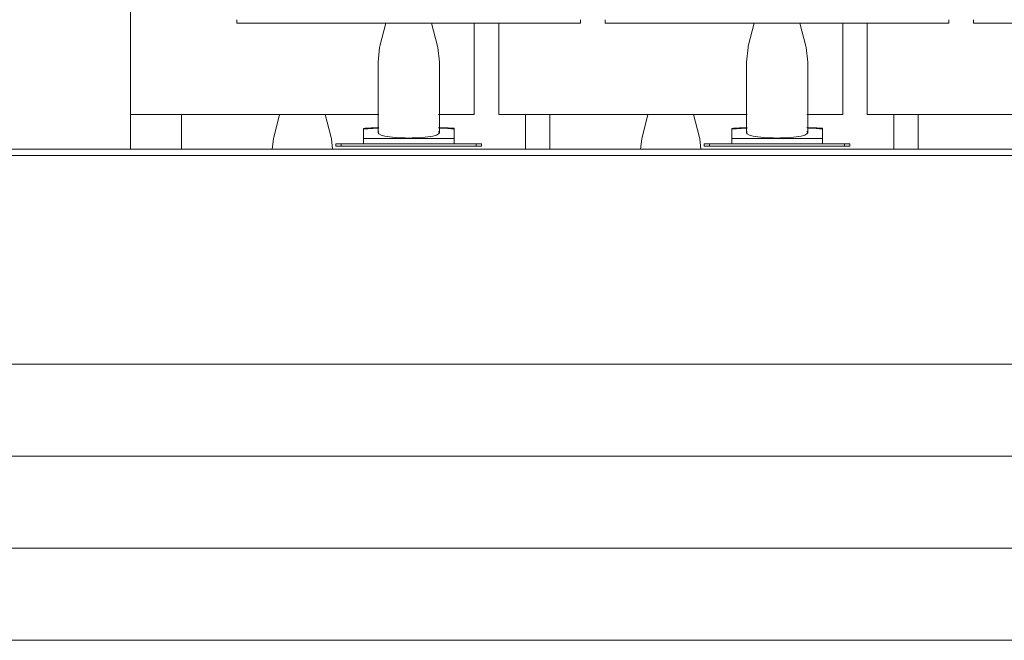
# Model space of a CAD drawing. Header units: metres. Extents: x 3.7 to 90.5, y -1.7 to 14.3.
# Tile 126 of 256: x 50.2 to 51.8, y -1.3 to -0.3. Entities that reach past the tile are written whole.
import ezdxf

# ---------------------------------------------------------------- set-up
doc = ezdxf.new("R2010")
doc.units = ezdxf.units.M
for name, color, linetype, lineweight in [('A-FLOR', 7, 'Continuous', 18), ('A-FLOR-MCUT', 7, 'Continuous', 18), ('I-FURN', 7, 'Continuous', 18)]:
    doc.layers.add(name, color=color, linetype=linetype, lineweight=lineweight)

# ---------------------------------------------------------------- blocks, each defined once
blk = doc.blocks.new('Furniture_Figueras-Seating_Smartseat_13011 - 13011-7677593-Corte 2')
at = {"layer": 'I-FURN'}
blk.add_open_spline([(56.3078, -0.5401), (56.3078, -0.5398), (56.3078, -0.5251), (56.3078, -0.5034), (56.3078, -0.4865), (56.3078, -0.4833)], degree=3, knots=[0.680911, 0.680911, 0.680911, 0.680911, 0.6842929, 0.8201254, 0.8538406, 0.8538406, 0.8538406, 0.8538406], dxfattribs=at)
blk = doc.blocks.new('Furniture_Figueras-Seating_Smartseat_13011 - 13011-7113735-Corte 2')
at = {"layer": 'I-FURN'}
for points, knots in [([(56.391, -0.54), (56.391, -0.5336), (56.391, -0.5151), (56.391, -0.4954), (56.391, -0.4834)], [0.2084197, 0.2084197, 0.2084197, 0.2084197, 0.2658746, 0.3763045, 0.3763045, 0.3763045, 0.3763045]), ([(56.951, -0.4834), (56.951, -0.4954), (56.951, -0.5151), (56.951, -0.5336), (56.951, -0.54)], [-0.376105, -0.376105, -0.376105, -0.376105, -0.2658746, -0.2084118, -0.2084118, -0.2084118, -0.2084118]), ([(56.991, -0.54), (56.991, -0.5336), (56.991, -0.5151), (56.991, -0.4954), (56.991, -0.4834)], [0.2084197, 0.2084197, 0.2084197, 0.2084197, 0.2658746, 0.3763045, 0.3763045, 0.3763045, 0.3763045]), ([(57.551, -0.4834), (57.551, -0.4954), (57.551, -0.5151), (57.551, -0.5336), (57.551, -0.54)], [-0.376105, -0.376105, -0.376105, -0.376105, -0.2658746, -0.2084118, -0.2084118, -0.2084118, -0.2084118]), ([(57.591, -0.54), (57.591, -0.5336), (57.591, -0.5151), (57.591, -0.4954), (57.591, -0.4834)], [0.2084197, 0.2084197, 0.2084197, 0.2084197, 0.2658746, 0.3763045, 0.3763045, 0.3763045, 0.3763045])]:
    blk.add_open_spline(points, degree=3, knots=knots, dxfattribs=at)
blk = doc.blocks.new('Furniture_Figueras-Seating_Smartseat_13011 - 13011-6860599-Corte 2')
at = {"layer": 'I-FURN'}
for p, q in [((56.3078, -0.4778), (56.3078, -0.4835)), ((56.8678, -0.4835), (56.8678, -0.4778)), ((56.9078, -0.4778), (56.9078, -0.4835)), ((57.4678, -0.4835), (57.4678, -0.4778)), ((57.5078, -0.4778), (57.5078, -0.4835)), ((56.3078, -0.4835), (56.7121, -0.4835)), ((56.3078, -0.4835), (56.3358, -0.4835)), ((56.5505, -0.4835), (56.541, -0.5208)), ((56.6345, -0.5208), (56.625, -0.4835)), ((56.8096, -0.4835), (56.8678, -0.4835)), ((56.8398, -0.4835), (56.8678, -0.4835)), ((56.9078, -0.4835), (57.3121, -0.4835)), ((56.9078, -0.4835), (56.9358, -0.4835)), ((57.1505, -0.4835), (57.141, -0.5208)), ((57.2345, -0.5208), (57.225, -0.4835)), ((57.4096, -0.4835), (57.4678, -0.4835)), ((57.4398, -0.4835), (57.4678, -0.4835)), ((57.5078, -0.4835), (57.9121, -0.4835)), ((57.5078, -0.4835), (57.5358, -0.4835))]:
    blk.add_line(p, q, dxfattribs=at)
at = {"layer": 'I-FURN', "flags": 128}
for points in [[(56.5385, -0.54), (56.5405, -0.5231), (56.541, -0.5208)], [(56.637, -0.54), (56.635, -0.5231), (56.6345, -0.5208)], [(57.1385, -0.54), (57.1405, -0.5231), (57.141, -0.5208)], [(57.237, -0.54), (57.235, -0.5231), (57.2345, -0.5208)]]:
    blk.add_lwpolyline(points, dxfattribs=at)
at = {"layer": 'I-FURN'}
for points, knots in [([(56.3078, -0.4778), (56.3078, -0.4519), (56.3078, -0.4142), (56.3078, -0.3707), (56.3078, -0.3197), (56.3078, -0.2838), (56.3078, -0.2482), (56.3078, -0.1959), (56.3078, -0.1617), (56.3078, -0.1191), (56.3078, -0.0795), (56.3078, -0.0416), (56.3078, -0.0076), (56.3078, 0.0238), (56.3078, 0.0492), (56.3078, 0.0633), (56.3078, 0.0712), (56.3078, 0.0715)], [0, 0, 0, 0, 0.118985, 0.265875, 0.410742, 0.54673, 0.684293, 0.820125, 0.964637, 1.096291, 1.233937, 1.363654, 1.484371, 1.589824, 1.67878, 1.764123, 1.767262, 1.767262, 1.767262, 1.767262]), ([(56.8678, -0.3346), (56.8678, -0.3459), (56.8678, -0.3751), (56.8678, -0.4142), (56.8678, -0.4519), (56.8678, -0.4778)], [-0.3685098, -0.3685098, -0.3685098, -0.3685098, -0.2658746, -0.1189851, 0, 0, 0, 0]), ([(56.9078, -0.4778), (56.9078, -0.4519), (56.9078, -0.4142), (56.9078, -0.3752), (56.9078, -0.346), (56.9078, -0.3347)], [0, 0, 0, 0, 0.1189851, 0.2658746, 0.3681796, 0.3681796, 0.3681796, 0.3681796]), ([(57.4678, -0.3346), (57.4678, -0.3459), (57.4678, -0.3751), (57.4678, -0.4142), (57.4678, -0.4519), (57.4678, -0.4778)], [-0.3685098, -0.3685098, -0.3685098, -0.3685098, -0.2658746, -0.1189851, 0, 0, 0, 0]), ([(57.5078, -0.4778), (57.5078, -0.4519), (57.5078, -0.4142), (57.5078, -0.3752), (57.5078, -0.346), (57.5078, -0.3347)], [0, 0, 0, 0, 0.1189851, 0.2658746, 0.3681796, 0.3681796, 0.3681796, 0.3681796])]:
    blk.add_open_spline(points, degree=3, knots=knots, dxfattribs=at)
blk = doc.blocks.new('Furniture_Figueras-Seating_Smartseat_13011 - 13011-7674538-Corte 2')
at = {"layer": 'I-FURN'}
for p, q in [((56.4809, -0.3289), (56.4809, -0.3346)), ((56.4809, -0.3346), (57.0409, -0.3346)), ((56.4809, -0.3346), (56.5089, -0.3346)), ((56.7236, -0.3346), (56.7141, -0.372)), ((56.8076, -0.372), (56.7981, -0.3346)), ((57.0129, -0.3346), (57.0409, -0.3346)), ((57.0409, -0.3346), (57.0409, -0.3289)), ((57.0809, -0.3289), (57.0809, -0.3346)), ((57.0809, -0.3346), (57.6409, -0.3346)), ((57.0809, -0.3346), (57.1089, -0.3346)), ((57.3236, -0.3346), (57.3141, -0.372)), ((57.4076, -0.372), (57.3981, -0.3346)), ((57.6129, -0.3346), (57.6409, -0.3346)), ((57.6409, -0.3346), (57.6409, -0.3289)), ((57.6809, -0.3289), (57.6809, -0.3346)), ((57.6809, -0.3346), (58.2409, -0.3346)), ((57.6809, -0.3346), (57.7089, -0.3346)), ((56.7109, -0.398), (56.7109, -0.513)), ((56.8109, -0.513), (56.8109, -0.398)), ((57.3109, -0.398), (57.3109, -0.513)), ((57.4109, -0.513), (57.4109, -0.398)), ((56.6871, -0.5226), (56.6871, -0.507)), ((56.8349, -0.5068), (56.8349, -0.5226)), ((57.2871, -0.5226), (57.2871, -0.507)), ((57.4349, -0.5068), (57.4349, -0.5226)), ((56.6871, -0.5279), (56.6871, -0.5226)), ((56.6871, -0.5226), (56.8349, -0.5226)), ((56.6871, -0.5279), (56.6871, -0.531)), ((56.8349, -0.5226), (56.8349, -0.5279)), ((56.8349, -0.531), (56.8349, -0.5279)), ((57.2871, -0.5279), (57.2871, -0.5226)), ((57.2871, -0.5226), (57.4349, -0.5226)), ((57.2871, -0.5279), (57.2871, -0.531)), ((57.4349, -0.5226), (57.4349, -0.5279)), ((57.4349, -0.531), (57.4349, -0.5279)), ((56.642, -0.531), (56.642, -0.535)), ((56.6508, -0.531), (56.642, -0.531)), ((56.642, -0.535), (56.6508, -0.535)), ((56.6868, -0.531), (56.6508, -0.531)), ((56.6508, -0.535), (56.6508, -0.531)), ((56.6508, -0.535), (56.8709, -0.535)), ((56.6871, -0.531), (56.6935, -0.531)), ((56.8311, -0.531), (56.6907, -0.531)), ((56.8283, -0.531), (56.8349, -0.531)), ((56.8709, -0.531), (56.8352, -0.531)), ((56.8797, -0.531), (56.8709, -0.531)), ((56.8709, -0.531), (56.8709, -0.535)), ((56.8709, -0.535), (56.8797, -0.535)), ((56.8797, -0.535), (56.8797, -0.531)), ((57.242, -0.531), (57.242, -0.535)), ((57.2508, -0.531), (57.242, -0.531)), ((57.242, -0.535), (57.2508, -0.535)), ((57.2868, -0.531), (57.2508, -0.531)), ((57.2508, -0.535), (57.2508, -0.531)), ((57.2508, -0.535), (57.4709, -0.535)), ((57.2871, -0.531), (57.2935, -0.531)), ((57.4311, -0.531), (57.2907, -0.531)), ((57.4283, -0.531), (57.4349, -0.531)), ((57.4709, -0.531), (57.4352, -0.531)), ((57.4797, -0.531), (57.4709, -0.531)), ((57.4709, -0.531), (57.4709, -0.535)), ((57.4709, -0.535), (57.4797, -0.535)), ((57.4797, -0.535), (57.4797, -0.531))]:
    blk.add_line(p, q, dxfattribs=at)
at = {"layer": 'I-FURN', "flags": 128}
for points in [[(56.7109, -0.398), (56.7136, -0.3742), (56.7141, -0.372)], [(56.8109, -0.398), (56.8082, -0.3742), (56.8076, -0.372)], [(57.3109, -0.398), (57.3136, -0.3742), (57.3141, -0.372)], [(57.4109, -0.398), (57.4082, -0.3742), (57.4076, -0.372)]]:
    blk.add_lwpolyline(points, dxfattribs=at)
at = {"layer": 'I-FURN'}
for centre, start_param, end_param in [((56.7609, -0.513), 2.917193, 4.712389), ((56.7609, -0.513), 4.712389, 6.507585), ((57.3609, -0.513), 2.917193, 4.712389), ((57.3609, -0.513), 4.712389, 6.507585)]:
    blk.add_ellipse(centre, major_axis=(0.05, 0), ratio=0.173648, start_param=start_param, end_param=end_param, dxfattribs=at)
for points in [[(56.6871, -0.5059), (56.6954, -0.5054), (56.7037, -0.5051), (56.7121, -0.5048)], [(56.6871, -0.507), (56.6871, -0.5067), (56.6871, -0.5063), (56.6871, -0.506), (56.6871, -0.5059)], [(56.8096, -0.5047), (56.8181, -0.505), (56.8265, -0.5053), (56.8349, -0.5057)], [(56.8349, -0.5057), (56.8349, -0.5058), (56.8349, -0.5061), (56.8349, -0.5066), (56.8349, -0.5068)], [(57.2871, -0.5059), (57.2954, -0.5054), (57.3037, -0.5051), (57.3121, -0.5048)], [(57.2871, -0.507), (57.2871, -0.5067), (57.2871, -0.5063), (57.2871, -0.506), (57.2871, -0.5059)], [(57.4096, -0.5047), (57.4181, -0.505), (57.4265, -0.5053), (57.4349, -0.5057)], [(57.4349, -0.5057), (57.4349, -0.5058), (57.4349, -0.5061), (57.4349, -0.5066), (57.4349, -0.5068)]]:
    blk.add_open_spline(points, degree=3, dxfattribs=at)
for points, knots in [([(56.7121, -0.5055), (56.7088, -0.5056), (56.7003, -0.5061), (56.692, -0.5066), (56.6871, -0.507)], [0.8252132, 0.8252132, 0.8252132, 0.8252132, 0.8928571, 1, 1, 1, 1]), ([(56.8349, -0.5068), (56.8282, -0.5063), (56.8198, -0.5058), (56.8112, -0.5054), (56.8097, -0.5053)], [0, 0, 0, 0, 0.1428571, 0.1751962, 0.1751962, 0.1751962, 0.1751962]), ([(57.3121, -0.5055), (57.3088, -0.5056), (57.3003, -0.5061), (57.292, -0.5066), (57.2871, -0.507)], [0.8252132, 0.8252132, 0.8252132, 0.8252132, 0.8928571, 1, 1, 1, 1]), ([(57.4349, -0.5068), (57.4282, -0.5063), (57.4198, -0.5058), (57.4112, -0.5054), (57.4097, -0.5053)], [0, 0, 0, 0, 0.1428571, 0.1751962, 0.1751962, 0.1751962, 0.1751962])]:
    blk.add_open_spline(points, degree=3, knots=knots, dxfattribs=at)
blk = doc.blocks.new('4 GRE - ESCOLA DE CINEMA E AUDIOVISUAL CINE REX R07_rvt-2-Corte 2')
at = {"layer": 'A-FLOR'}
for p, q in [((67.8826, -0.54), (54.8415, -0.54)), ((54.8415, -0.89), (67.8826, -0.89)), ((67.8826, -1.04), (54.8415, -1.04)), ((67.8826, -1.19), (54.8415, -1.19)), ((67.8826, -1.34), (54.8462, -1.34))]:
    blk.add_line(p, q, dxfattribs=at)
at = {"layer": 'A-FLOR-MCUT'}
blk.add_line((67.8826, -0.55), (54.8415, -0.55), dxfattribs=at)
at = {"layer": 'I-FURN', "lineweight": 18}
for name in ['Furniture_Figueras-Seating_Smartseat_13011 - 13011-7674538-Corte 2', 'Furniture_Figueras-Seating_Smartseat_13011 - 13011-6860599-Corte 2', 'Furniture_Figueras-Seating_Smartseat_13011 - 13011-7677593-Corte 2', 'Furniture_Figueras-Seating_Smartseat_13011 - 13011-7113735-Corte 2']:
    blk.add_blockref(name, (0, 0), dxfattribs=at)

msp = doc.modelspace()

# ---------------------------------------------------------------- block references
at = {"lineweight": 5}
msp.add_blockref('4 GRE - ESCOLA DE CINEMA E AUDIOVISUAL CINE REX R07_rvt-2-Corte 2', (-5.888, 0), dxfattribs=at)

doc.saveas('drawing.dxf')
